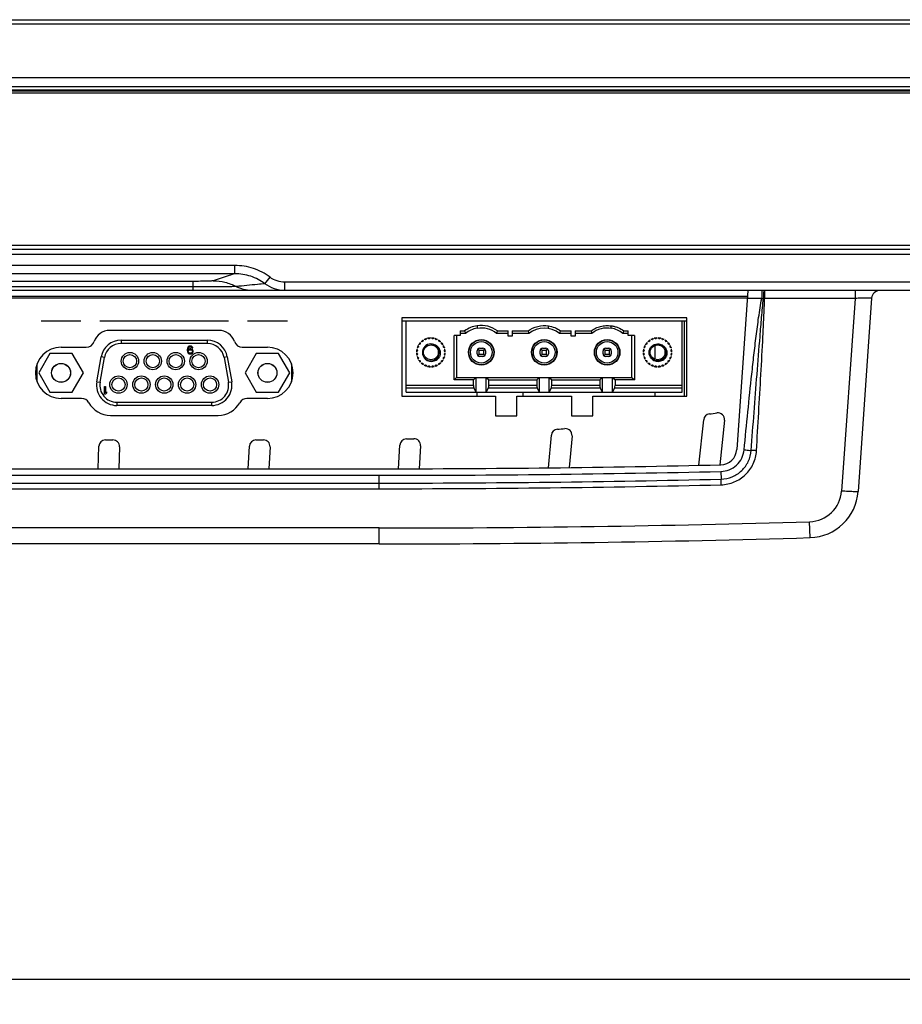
# Model space of a CAD drawing. Header units: millimetres. Extents: x 0 to 1682, y 0 to 1188.
# Tile 8 of 59: x 587 to 693, y 144 to 264. Entities that reach past the tile are written whole.
import ezdxf

# ---------------------------------------------------------------- set-up
doc = ezdxf.new("R2010")
doc.units = ezdxf.units.MM
doc.header["$LTSCALE"] = 92.51
doc.layers.get('0').update_dxf_attribs({"linetype": 'CONTINUOUS'})
for name, color, linetype in [('2D_TOPRT1950WD-DIM', 7, 'CONTINUOUS'), ('2EDGRM-7_62-03P-1Y-100AH-SHAPE', 7, 'CONTINUOUS'), ('BASE_PCB-RTW-SHAPE', 7, 'CONTINUOUS'), ('CONNECTOR_GUIDE-RTW-SHAPE', 7, 'CONTINUOUS'), ('D_SUB_09P-SHAPE', 7, 'CONTINUOUS'), ('FRONT_BEZEL-RT1951WD-SHAPE', 7, 'CONTINUOUS'), ('GASKET-RT1951WD_BASE-SHAPE', 7, 'CONTINUOUS'), ('REAR_CASE-RT1951WD-SHAPE', 7, 'CONTINUOUS'), ('SMPS_TOPRTWD_ASSY-SHAPE', 7, 'CONTINUOUS')]:
    doc.layers.add(name, color=color, linetype=linetype)
doc.styles.get("Standard").update_dxf_attribs({"font": 'gothic.ttf'})
doc.dimstyles.new('DIMSTYLE_1', dxfattribs={"dimtxt": 7, "dimasz": 7, "dimexe": 1.5, "dimexo": 1, "dimgap": 0.875, "dimtad": 1, "dimdec": 5, "dimdsep": 46, "dimtxsty": 'STANDARD', "dimblk": '_FILLED', "dimblk1": '_FILLED', "dimblk2": '_FILLED', "dimcen": 0.09, "dimadec": 5, "dimazin": 2, "dimtp": 0.8, "dimtm": 0.8, "dimtfac": 1, "dimtdec": 5, "dimtofl": 0, "dimtmove": 0, "dimatfit": 3, "dimldrblk": '_FILLED', "dimfxl": 1, "dimtolj": 1, "dimarcsym": 0})

# ---------------------------------------------------------------- blocks, each defined once
blk = doc.blocks.new('_FILLED')
at = {"color": 0, "linetype": 'ByBlock'}
blk.add_solid([(0, 0), (-1, 0.214), (-1, -0.214)], dxfattribs=at)
blk = doc.blocks.new('*D6')
at = {"layer": '2D_TOPRT1950WD-DIM', "color": 2, "linetype": 'Continuous'}
for p, q in [((339.02, 254.53), (339.02, 144.26)), ((801.02, 254.53), (801.02, 144.26)), ((339.02, 147.26), (570.02, 147.26)), ((801.02, 147.26), (570.02, 147.26))]:
    blk.add_line(p, q, dxfattribs=at)
at = {"layer": '2D_TOPRT1950WD-DIM', "color": 2, "linetype": 'Continuous', "xscale": 7, "yscale": 7, "zscale": 7, "rotation": 180}
blk.add_blockref('_FILLED', (339.02, 147.26), dxfattribs=at)
at = {"layer": '2D_TOPRT1950WD-DIM', "color": 2, "linetype": 'Continuous', "xscale": 7, "yscale": 7, "zscale": 7}
blk.add_blockref('_FILLED', (801.02, 147.26), dxfattribs=at)
at = {"layer": '2D_TOPRT1950WD-DIM', "color": 2, "linetype": 'Continuous', "insert": (570.02, 156.01), "char_height": 7, "width": 16.1, "attachment_point": 2, "line_spacing_factor": 0.9}
blk.add_mtext('462', dxfattribs=at)

msp = doc.modelspace()

# ---------------------------------------------------------------- linework, layer by layer
at = {"layer": '2EDGRM-7_62-03P-1Y-100AH-SHAPE', "color": 7, "linetype": 'Continuous'}
for p, q in [((666.743332, 227.025973), (633.303332, 227.025973)), ((633.303332, 218.425973), (633.303332, 227.025973)), ((666.743332, 218.425973), (666.743332, 227.025973)), ((639.843332, 225.825973), (640.390435, 225.825973)), ((639.843332, 225.825973), (639.843332, 225.275973)), ((640.493332, 225.525973), (639.843332, 225.525973)), ((641.903332, 226.443254), (641.903332, 226.139375)), ((645.660832, 225.525973), (644.260832, 225.525973)), ((644.363729, 225.825973), (645.660832, 225.825973)), ((645.660832, 225.175973), (645.660832, 225.825973)), ((646.160832, 225.825973), (648.068954, 225.825973)), ((646.160832, 225.825973), (646.160832, 225.175973)), ((648.180832, 225.525973), (646.160832, 225.525973)), ((650.523331, 226.343406), (650.523332, 226.43645)), ((650.523332, 226.136746), (650.523331, 226.343406)), ((653.280832, 225.525973), (651.880832, 225.525973)), ((651.992669, 225.825973), (653.280832, 225.825973)), ((653.280832, 225.175973), (653.280832, 225.825973)), ((653.780832, 225.825973), (655.688954, 225.825973)), ((653.780832, 225.825973), (653.780832, 225.175973)), ((655.800832, 225.525973), (653.780832, 225.525973)), ((658.143332, 226.140514), (658.143332, 226.440123)), ((660.203332, 225.525973), (659.553332, 225.525973)), ((659.665164, 225.825973), (660.203332, 225.825973)), ((660.203332, 225.275973), (660.203332, 225.825973)), ((635.022104, 224.418011), (635.003787, 224.242675)), ((635.28663, 224.525518), (635.111294, 224.507202)), ((635.374283, 224.709), (635.31121, 224.544379)), ((635.65762, 224.744379), (635.483518, 224.772067)), ((635.789775, 224.898922), (635.686244, 224.756236)), ((636.072615, 224.859763), (635.911611, 224.931568)), ((636.240265, 224.974836), (636.103332, 224.863807)), ((636.503332, 224.863807), (636.366399, 224.974836)), ((636.695053, 224.931568), (636.534049, 224.859763)), ((636.92042, 224.756236), (636.816889, 224.898922)), ((637.123146, 224.772067), (636.949044, 224.744379)), ((637.295454, 224.544379), (637.232381, 224.709)), ((637.49537, 224.507202), (637.320034, 224.525518)), ((637.602877, 224.242675), (637.58456, 224.418011)), ((639.843332, 225.275973), (639.103332, 225.275973)), ((639.103332, 219.895973), (639.103332, 225.275973)), ((639.403332, 225.275973), (639.403332, 220.195973)), ((646.160832, 225.175973), (645.660832, 225.175973)), ((653.780832, 225.175973), (653.280832, 225.175973)), ((660.943332, 225.275973), (660.203332, 225.275973)), ((660.643332, 220.195973), (660.643332, 225.275973)), ((660.943332, 225.275973), (660.943332, 219.895973)), ((662.462104, 224.418011), (662.443787, 224.242675)), ((662.72663, 224.525518), (662.551294, 224.507202)), ((662.814283, 224.709), (662.75121, 224.544379)), ((663.09762, 224.744379), (662.923518, 224.772067)), ((663.229775, 224.898922), (663.126244, 224.756236)), ((663.512615, 224.859763), (663.351611, 224.931568)), ((663.680265, 224.974836), (663.543332, 224.863807)), ((663.943332, 224.863807), (663.806399, 224.974836)), ((664.135053, 224.931568), (663.974049, 224.859763)), ((664.36042, 224.756236), (664.256889, 224.898922)), ((664.563146, 224.772067), (664.389044, 224.744379)), ((664.735454, 224.544379), (664.672381, 224.709)), ((664.93537, 224.507202), (664.760034, 224.525518)), ((665.042877, 224.242675), (665.02456, 224.418011)), ((634.665498, 223.425973), (634.554469, 223.28904)), ((634.554469, 223.162906), (634.665498, 223.025973)), ((634.597737, 223.617694), (634.669542, 223.456691)), ((634.77307, 223.843061), (634.630383, 223.739531)), ((634.757238, 224.045787), (634.784926, 223.871685)), ((634.984926, 224.218095), (634.820306, 224.155023)), ((637.786358, 224.155023), (637.621738, 224.218095)), ((637.821738, 223.871685), (637.849426, 224.045787)), ((637.976281, 223.739531), (637.833594, 223.843061)), ((637.937122, 223.456691), (638.008927, 223.617694)), ((638.052195, 223.28904), (637.941166, 223.425973)), ((637.941166, 223.025973), (638.052195, 223.162906)), ((641.903332, 223.033473), (641.903332, 223.433473)), ((641.9912, 223.645605), (642.153332, 223.483473)), ((642.153332, 223.483473), (642.653332, 223.483473)), ((642.153332, 222.983473), (642.153332, 223.483473)), ((642.203332, 223.733473), (642.603332, 223.733473)), ((642.653332, 223.483473), (642.815464, 223.645605)), ((642.653332, 223.483473), (642.653332, 222.983473)), ((642.903332, 223.433473), (642.903332, 223.033473)), ((649.523332, 223.033473), (649.523332, 223.433473)), ((649.6112, 223.645605), (649.773332, 223.483473)), ((649.773332, 223.483473), (650.273332, 223.483473)), ((649.773332, 222.983473), (649.773332, 223.483473)), ((649.823332, 223.733473), (650.223332, 223.733473)), ((650.435464, 223.645605), (650.273332, 223.483473)), ((650.273332, 223.483473), (650.273332, 222.983473)), ((650.523332, 223.433473), (650.523332, 223.033473)), ((657.143332, 223.033473), (657.143332, 223.433473)), ((657.2312, 223.645605), (657.393332, 223.483473)), ((657.393332, 223.483473), (657.893332, 223.483473)), ((657.393332, 222.983473), (657.393332, 223.483473)), ((657.443332, 223.733473), (657.843332, 223.733473)), ((658.055464, 223.645605), (657.893332, 223.483473)), ((657.893332, 223.483473), (657.893332, 222.983473)), ((658.143332, 223.433473), (658.143332, 223.033473)), ((662.105498, 223.425973), (661.994469, 223.28904)), ((661.994469, 223.162906), (662.105498, 223.025973)), ((662.037737, 223.617694), (662.109542, 223.456691)), ((662.21307, 223.843061), (662.070383, 223.739531)), ((662.197238, 224.045787), (662.224926, 223.871685)), ((662.424926, 224.218095), (662.260306, 224.155023)), ((665.226358, 224.155023), (665.061738, 224.218095)), ((665.261738, 223.871685), (665.289426, 224.045787)), ((665.416281, 223.739531), (665.273594, 223.843061)), ((665.377122, 223.456691), (665.448927, 223.617694)), ((665.492195, 223.28904), (665.381166, 223.425973)), ((665.381166, 223.025973), (665.492195, 223.162906)), ((634.669542, 222.995256), (634.597737, 222.834252)), ((634.630383, 222.712416), (634.77307, 222.608885)), ((634.784926, 222.580261), (634.757238, 222.406159)), ((634.820306, 222.296924), (634.984926, 222.233851)), ((635.003787, 222.209271), (635.022104, 222.033935)), ((635.111294, 221.944745), (635.28663, 221.926428)), ((635.31121, 221.907567), (635.374283, 221.742947)), ((637.232381, 221.742947), (637.295454, 221.907567)), ((637.320034, 221.926428), (637.49537, 221.944745)), ((637.58456, 222.033935), (637.602877, 222.209271)), ((637.621738, 222.233851), (637.786358, 222.296924)), ((637.849426, 222.406159), (637.821738, 222.580261)), ((637.833594, 222.608885), (637.976281, 222.712416)), ((638.008927, 222.834252), (637.937122, 222.995256)), ((641.9912, 222.821341), (642.153332, 222.983473)), ((642.653332, 222.983473), (642.153332, 222.983473)), ((642.603332, 222.733473), (642.203332, 222.733473)), ((642.815464, 222.821341), (642.653332, 222.983473)), ((649.773332, 222.983473), (649.6112, 222.821341)), ((650.273332, 222.983473), (649.773332, 222.983473)), ((650.223332, 222.733473), (649.823332, 222.733473)), ((650.435464, 222.821341), (650.273332, 222.983473)), ((657.393332, 222.983473), (657.2312, 222.821341)), ((657.893332, 222.983473), (657.393332, 222.983473)), ((657.843332, 222.733473), (657.443332, 222.733473)), ((658.055464, 222.821341), (657.893332, 222.983473)), ((662.109542, 222.995256), (662.037737, 222.834252)), ((662.070383, 222.712416), (662.21307, 222.608885)), ((662.224926, 222.580261), (662.197238, 222.406159)), ((662.260306, 222.296924), (662.424926, 222.233851)), ((662.443787, 222.209271), (662.462104, 222.033935)), ((662.551294, 221.944745), (662.72663, 221.926428)), ((662.75121, 221.907567), (662.814283, 221.742947)), ((664.672381, 221.742947), (664.735454, 221.907567)), ((664.760034, 221.926428), (664.93537, 221.944745)), ((665.02456, 222.033935), (665.042877, 222.209271)), ((665.061738, 222.233851), (665.226358, 222.296924)), ((665.289426, 222.406159), (665.261738, 222.580261)), ((665.273594, 222.608885), (665.416281, 222.712416)), ((665.448927, 222.834252), (665.377122, 222.995256)), ((635.483518, 221.67988), (635.65762, 221.707567)), ((635.686244, 221.695711), (635.789775, 221.553024)), ((635.911611, 221.520378), (636.072615, 221.592183)), ((636.103332, 221.588139), (636.240265, 221.47711)), ((636.366399, 221.47711), (636.503332, 221.588139)), ((636.534049, 221.592183), (636.695053, 221.520378)), ((636.816889, 221.553024), (636.92042, 221.695711)), ((636.949044, 221.707567), (637.123146, 221.67988)), ((662.923518, 221.67988), (663.09762, 221.707567)), ((663.126244, 221.695711), (663.229775, 221.553024)), ((663.351611, 221.520378), (663.512615, 221.592183)), ((663.543332, 221.588139), (663.680265, 221.47711)), ((663.806399, 221.47711), (663.943332, 221.588139)), ((663.974049, 221.592183), (664.135053, 221.520378)), ((664.256889, 221.553024), (664.36042, 221.695711)), ((664.389044, 221.707567), (664.563146, 221.67988)), ((639.403332, 220.195973), (639.103332, 219.895973)), ((641.443332, 219.895973), (639.103332, 219.895973)), ((639.403332, 220.195973), (660.643332, 220.195973)), ((641.443332, 219.895973), (641.743332, 220.195973)), ((641.443332, 219.217923), (641.443332, 219.895973)), ((641.743332, 220.195973), (641.743332, 218.425973)), ((643.010832, 218.425973), (643.010832, 220.195973)), ((643.010832, 220.195973), (643.310832, 219.895973)), ((643.310832, 219.895973), (649.130832, 219.895973)), ((643.310832, 219.217923), (643.310832, 219.895973)), ((649.130832, 219.895973), (649.430832, 220.195973)), ((649.130832, 219.895973), (649.130832, 219.217923)), ((649.430832, 220.195973), (649.430832, 218.425973)), ((650.630832, 218.425973), (650.630832, 220.195973)), ((650.630832, 220.195973), (650.930832, 219.895973)), ((650.930832, 219.895973), (656.750832, 219.895973)), ((650.930832, 219.217923), (650.930832, 219.895973)), ((656.750832, 219.895973), (657.050832, 220.195973)), ((656.750832, 219.895973), (656.750832, 219.217923)), ((657.050832, 220.195973), (657.050832, 218.425973)), ((658.303332, 220.195973), (658.603332, 219.895973)), ((658.303332, 218.425973), (658.303332, 220.195973)), ((660.943332, 219.895973), (658.603332, 219.895973)), ((658.603332, 219.895973), (658.603332, 219.217923)), ((660.643332, 220.195973), (660.943332, 219.895973)), ((641.443332, 219.217923), (633.303332, 219.217923)), ((633.303332, 218.945535), (641.483551, 218.945535)), ((633.303332, 218.425973), (666.743332, 218.425973)), ((641.483551, 218.945535), (641.743332, 218.425973)), ((643.010832, 218.425973), (643.270613, 218.945535)), ((643.270613, 218.945535), (649.171051, 218.945535)), ((649.130832, 219.217923), (643.310832, 219.217923)), ((649.171051, 218.945535), (649.430832, 218.425973)), ((650.630832, 218.425973), (650.890613, 218.945535)), ((650.890613, 218.945535), (656.791051, 218.945535)), ((656.750832, 219.217923), (650.930832, 219.217923)), ((656.791051, 218.945535), (657.050832, 218.425973)), ((658.303332, 218.425973), (658.563113, 218.945535)), ((658.563113, 218.945535), (666.743332, 218.945535)), ((666.743332, 219.217923), (658.603332, 219.217923))]:
    msp.add_line(p, q, dxfattribs=at)
for centre, radius in [((642.403332, 223.233473), 1.55), ((642.403332, 223.233473), 1.506055), ((642.403332, 223.233473), 1.306152), ((650.023332, 223.233473), 1.55), ((650.023332, 223.233473), 1.506055), ((650.023332, 223.233473), 1.306152), ((657.643332, 223.233473), 1.55), ((657.643332, 223.233473), 1.506055), ((657.643332, 223.233473), 1.306152), ((663.743332, 223.225973), 1.025), ((636.303332, 223.225973), 0.9), ((663.743332, 223.225973), 0.9)]:
    msp.add_circle(centre, radius, dxfattribs=at)
for centre, radius, start, end in [((642.343332, 223.228148), 3.25, 97.79165613, 126.93375532), ((658.496182, 231.86839), 19.087401, 198.45536211, 199.4073979), ((642.343332, 223.228148), 2.95, 98.57781835, 128.8378598), ((642.410832, 223.228148), 2.95, 51.1621402, 99.9060953), ((642.410832, 223.228148), 3.25, 53.06624468, 98.96895997), ((626.257982, 231.86839), 19.087401, 340.5926021, 341.54463789), ((665.649531, 231.865544), 18.589046, 198.9594816, 199.9401247), ((650.030832, 223.228148), 2.95, 51.1621402, 128.8378598), ((634.698158, 231.760428), 18.284222, 340.06373847, 341.06065699), ((672.743148, 231.67966), 18.030827, 198.94430128, 199.95530502), ((657.650832, 223.228148), 2.95, 80.38951654, 128.8378598), ((657.703332, 223.228148), 2.95, 51.1621402, 81.42218165), ((642.680161, 231.651351), 17.956073, 340.05418908, 341.06932963), ((636.303332, 223.225973), 1.75, 137.06529508, 147.93470492), ((636.303332, 223.225973), 1.675, 140.73559647, 144.28785476), ((636.303332, 223.225973), 1.65, 141.96206269, 143.03793731), ((636.303332, 223.225973), 1.75, 122.06529509, 132.93470492), ((636.303332, 223.225973), 1.675, 125.71471231, 129.29939869), ((636.303332, 223.225973), 1.025, 216.80191909, 215.2402046), ((636.303332, 223.225973), 1.65, 126.96206269, 128.03793731), ((636.303332, 223.225973), 1.75, 107.06529508, 117.93470492), ((636.303332, 223.225973), 1.65, 111.96206269, 113.03793731), ((636.303332, 223.225973), 1.75, 92.06529509, 102.93470492), ((636.303332, 223.225973), 1.65, 96.96206269, 98.03793731), ((636.303332, 223.225973), 1.75, 77.06529508, 87.93470492), ((636.303332, 223.225973), 1.65, 81.96206269, 83.03793731), ((636.303332, 223.225973), 1.75, 62.06529508, 72.93470492), ((636.303332, 223.225973), 1.65, 66.96206269, 68.03793731), ((636.303332, 223.225973), 1.75, 47.06529508, 57.93470492), ((636.303332, 223.225973), 1.675, 50.70060131, 54.28528769), ((636.303332, 223.225973), 1.65, 51.96206269, 53.03793731), ((636.303332, 223.225973), 1.75, 32.06529509, 42.93470492), ((636.303332, 223.225973), 1.675, 35.71214524, 39.26440353), ((636.303332, 223.225973), 1.65, 36.96206269, 38.03793731), ((663.743332, 223.225973), 1.75, 137.06529508, 147.93470492), ((663.743332, 223.225973), 1.675, 140.73559647, 144.28785476), ((663.743332, 223.225973), 1.65, 141.96206269, 143.03793731), ((663.743332, 223.225973), 1.75, 122.06529509, 132.93470492), ((663.743332, 223.225973), 1.675, 125.71471231, 129.29939869), ((663.743332, 223.225973), 1.65, 126.96206269, 128.03793731), ((663.743332, 223.225973), 1.75, 107.06529508, 117.93470492), ((663.743332, 223.225973), 1.65, 111.96206269, 113.03793731), ((663.743332, 223.225973), 1.75, 92.06529509, 102.93470492), ((663.743332, 223.225973), 1.65, 96.96206269, 98.03793731), ((663.743332, 223.225973), 1.75, 77.06529508, 87.93470492), ((663.743332, 223.225973), 1.65, 81.96206269, 83.03793731), ((663.743332, 223.225973), 1.75, 62.06529508, 72.93470492), ((663.743332, 223.225973), 1.65, 66.96206269, 68.03793731), ((663.743332, 223.225973), 1.75, 47.06529508, 57.93470492), ((663.743332, 223.225973), 1.675, 50.70060131, 54.28528769), ((663.743332, 223.225973), 1.65, 51.96206269, 53.03793731), ((663.743332, 223.225973), 1.75, 32.06529509, 42.93470492), ((663.743332, 223.225973), 1.675, 35.71214524, 39.26440353), ((663.743332, 223.225973), 1.65, 36.96206269, 38.03793731), ((636.303332, 223.225973), 1.75, 167.06529508, 177.93470492), ((636.303332, 223.225973), 1.75, 182.06529509, 192.93470492), ((636.303332, 223.225973), 1.75, 152.06529508, 162.93470492), ((636.303332, 223.225973), 1.675, 170.74946675, 174.33863428), ((636.303332, 223.225973), 1.675, 185.66136572, 189.25053325), ((636.303332, 223.225973), 1.65, 171.96206269, 173.03793731), ((636.303332, 223.225973), 1.675, 155.65562344, 159.26133563), ((636.303332, 223.225973), 1.65, 156.96206269, 158.03793731), ((636.303332, 223.225973), 1.65, 21.96206269, 23.03793731), ((636.303332, 223.225973), 1.675, 20.73866437, 24.34437656), ((636.303332, 223.225973), 1.75, 17.06529508, 27.93470492), ((636.303332, 223.225973), 1.65, 6.96206269, 8.03793731), ((636.303332, 223.225973), 1.675, 5.66136572, 9.25053325), ((636.303332, 223.225973), 1.675, 350.74946675, 354.33863428), ((636.303332, 223.225973), 1.75, 2.06529509, 12.93470492), ((636.303332, 223.225973), 1.75, 347.06529508, 357.93470492), ((642.203332, 223.433473), 0.3, 90, 180), ((642.603332, 223.433473), 0.3, 0, 90), ((649.823332, 223.433473), 0.3, 90, 180), ((650.223332, 223.433473), 0.3, 0, 90), ((657.443332, 223.433473), 0.3, 90, 180), ((657.843332, 223.433473), 0.3, 0, 90), ((663.743332, 223.225973), 1.75, 167.06529508, 177.93470492), ((663.743332, 223.225973), 1.75, 182.06529509, 192.93470492), ((663.743332, 223.225973), 1.75, 152.06529508, 162.93470492), ((663.743332, 223.225973), 1.675, 170.74946675, 174.33863428), ((663.743332, 223.225973), 1.675, 185.66136572, 189.25053325), ((663.743332, 223.225973), 1.65, 171.96206269, 173.03793731), ((663.743332, 223.225973), 1.675, 155.65562344, 159.26133563), ((663.743332, 223.225973), 1.65, 156.96206269, 158.03793731), ((663.743332, 223.225973), 1.65, 21.96206269, 23.03793731), ((663.743332, 223.225973), 1.675, 20.73866437, 24.34437656), ((663.743332, 223.225973), 1.75, 17.06529508, 27.93470492), ((663.743332, 223.225973), 1.65, 6.96206269, 8.03793731), ((663.743332, 223.225973), 1.675, 5.66136572, 9.25053325), ((663.743332, 223.225973), 1.675, 350.74946675, 354.33863428), ((663.743332, 223.225973), 1.75, 2.06529509, 12.93470492), ((663.743332, 223.225973), 1.75, 347.06529508, 357.93470492), ((636.303332, 223.225973), 1.75, 197.06529508, 207.93470492), ((636.303332, 223.225973), 1.65, 186.96206269, 188.03793731), ((636.303332, 223.225973), 1.675, 200.73866437, 204.34437656), ((636.303332, 223.225973), 1.65, 201.96206269, 203.03793731), ((636.303332, 223.225973), 1.75, 212.06529509, 222.93470492), ((636.303332, 223.225973), 1.675, 215.71214524, 219.26440353), ((636.303332, 223.225973), 1.65, 216.96206269, 218.03793731), ((636.303332, 223.225973), 1.75, 227.06529508, 237.93470492), ((636.303332, 223.225973), 1.675, 230.70060131, 234.28528769), ((636.303332, 223.225973), 1.65, 231.96206269, 233.03793731), ((636.303332, 223.225973), 1.75, 302.06529509, 312.93470492), ((636.303332, 223.225973), 1.675, 305.71471231, 309.29939869), ((636.303332, 223.225973), 1.65, 306.96206269, 308.03793731), ((636.303332, 223.225973), 1.75, 317.06529508, 327.93470492), ((636.303332, 223.225973), 1.675, 320.73559647, 324.28785476), ((636.303332, 223.225973), 1.65, 321.96206269, 323.03793731), ((636.303332, 223.225973), 1.65, 336.96206269, 338.03793731), ((636.303332, 223.225973), 1.675, 335.65562344, 339.26133563), ((636.303332, 223.225973), 1.75, 332.06529508, 342.93470492), ((636.303332, 223.225973), 1.65, 351.96206269, 353.03793731), ((642.203332, 223.033473), 0.3, 180, 270), ((642.603332, 223.033473), 0.3, 270, 360), ((649.823332, 223.033473), 0.3, 180, 270), ((650.223332, 223.033473), 0.3, 270, 360), ((657.443332, 223.033473), 0.3, 180, 270), ((657.843332, 223.033473), 0.3, 270, 360), ((663.743332, 223.225973), 1.75, 197.06529508, 207.93470492), ((663.743332, 223.225973), 1.65, 186.96206269, 188.03793731), ((663.743332, 223.225973), 1.675, 200.73866437, 204.34437656), ((663.743332, 223.225973), 1.65, 201.96206269, 203.03793731), ((663.743332, 223.225973), 1.75, 212.06529509, 222.93470492), ((663.743332, 223.225973), 1.675, 215.71214524, 219.26440353), ((663.743332, 223.225973), 1.65, 216.96206269, 218.03793731), ((663.743332, 223.225973), 1.75, 227.06529508, 237.93470492), ((663.743332, 223.225973), 1.675, 230.70060131, 234.28528769), ((663.743332, 223.225973), 1.65, 231.96206269, 233.03793731), ((663.743332, 223.225973), 1.75, 302.06529509, 312.93470492), ((663.743332, 223.225973), 1.675, 305.71471231, 309.29939869), ((663.743332, 223.225973), 1.65, 306.96206269, 308.03793731), ((663.743332, 223.225973), 1.75, 317.06529508, 327.93470492), ((663.743332, 223.225973), 1.675, 320.73559647, 324.28785476), ((663.743332, 223.225973), 1.65, 321.96206269, 323.03793731), ((663.743332, 223.225973), 1.65, 336.96206269, 338.03793731), ((663.743332, 223.225973), 1.675, 335.65562344, 339.26133563), ((663.743332, 223.225973), 1.75, 332.06529508, 342.93470492), ((663.743332, 223.225973), 1.65, 351.96206269, 353.03793731), ((636.303332, 223.225973), 1.75, 242.06529508, 252.93470492), ((636.303332, 223.225973), 1.65, 246.96206269, 248.03793731), ((636.303332, 223.225973), 1.75, 257.06529508, 267.93470492), ((636.303332, 223.225973), 1.65, 261.96206269, 263.03793731), ((636.303332, 223.225973), 1.75, 272.06529509, 282.93470492), ((636.303332, 223.225973), 1.65, 276.96206269, 278.03793731), ((636.303332, 223.225973), 1.75, 287.06529508, 297.93470492), ((636.303332, 223.225973), 1.65, 291.96206269, 293.03793731), ((663.743332, 223.225973), 1.75, 242.06529508, 252.93470492), ((663.743332, 223.225973), 1.65, 246.96206269, 248.03793731), ((663.743332, 223.225973), 1.75, 257.06529508, 267.93470492), ((663.743332, 223.225973), 1.65, 261.96206269, 263.03793731), ((663.743332, 223.225973), 1.75, 272.06529509, 282.93470492), ((663.743332, 223.225973), 1.65, 276.96206269, 278.03793731), ((663.743332, 223.225973), 1.75, 287.06529508, 297.93470492), ((663.743332, 223.225973), 1.65, 291.96206269, 293.03793731)]:
    msp.add_arc(centre, radius, start, end, dxfattribs=at)
for centre, start_param, end_param in [((641.512563, 219.217923), 1.5707963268, 2.7091848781), ((643.241601, 219.217923), -2.7091848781, -1.5707963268), ((649.200063, 219.217923), -4.7123889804, -3.5740004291), ((650.861601, 219.217923), -2.7091848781, -1.5707963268), ((656.820063, 219.217923), -4.7123889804, -3.5740004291), ((658.534101, 219.217923), -2.7091848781, -1.5707963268)]:
    msp.add_ellipse(centre, major_axis=(0, 0.3), ratio=0.2307692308, start_param=start_param, end_param=end_param, dxfattribs=at)
for points, knots in [([(648.068954, 225.825973), (648.409211, 226.08841), (649.215593, 226.46231), (650.097625, 226.498617), (650.523332, 226.43645)], [0, 0, 0, 0, 0.4997003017, 1, 1, 1, 1]), ([(650.523332, 226.43645), (650.787934, 226.39781), (651.310015, 226.257482), (651.780895, 225.989089), (651.992669, 225.825973)], [0, 0, 0, 0, 0.5000918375, 1, 1, 1, 1]), ([(655.688954, 225.825973), (655.859971, 225.957877), (656.232896, 226.183625), (656.84874, 226.399148), (657.4943, 226.486778), (657.929118, 226.471298), (658.142931, 226.440133)], [0, 0, 0, 0, 0.249955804, 0.4999576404, 0.7499317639, 1, 1, 1, 1]), ([(658.142931, 226.440133), (658.28011, 226.422287), (658.553148, 226.372735), (659.08, 226.202152), (659.446469, 225.994427), (659.665164, 225.825973)], [0, 0, 0, 0, 0.2502952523, 0.5005272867, 1, 1, 1, 1]), ([(636.303488, 224.250992), (636.487331, 224.262209), (636.868592, 224.181351), (637.293978, 223.79052), (637.474828, 223.243025), (637.404435, 222.862907), (637.328722, 222.69464)], [0, 0, 0, 0, 0.2497736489, 0.4997012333, 0.7497777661, 1, 1, 1, 1]), ([(663.743488, 224.250992), (663.927331, 224.262209), (664.308593, 224.181351), (664.733979, 223.790519), (664.914828, 223.243024), (664.844436, 222.862904), (664.768722, 222.694637)], [0, 0, 0, 0, 0.2497736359, 0.499701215, 0.7497777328, 1, 1, 1, 1]), ([(635.466177, 222.634545), (635.562877, 222.477852), (635.849008, 222.213232), (636.413468, 222.091074), (636.964981, 222.259141), (637.234941, 222.535768), (637.328722, 222.69464)], [0, 0, 0, 0, 0.2497331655, 0.4996918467, 0.7497827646, 1, 1, 1, 1]), ([(662.906177, 222.634545), (663.00288, 222.477854), (663.289006, 222.213232), (663.853468, 222.091075), (664.404979, 222.25914), (664.674941, 222.535766), (664.768722, 222.694637)], [0, 0, 0, 0, 0.2497331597, 0.4996918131, 0.74978272, 1, 1, 1, 1])]:
    msp.add_open_spline(points, degree=3, knots=knots, dxfattribs=at)
at = {"layer": 'BASE_PCB-RTW-SHAPE', "color": 7, "linetype": 'Continuous'}
for p, q in [((589.220634, 227.025973), (589.120634, 227.025973)), ((589.220634, 227.025973), (589.120634, 227.025973)), ((589.220634, 227.025973), (589.120634, 227.025973)), ((589.220634, 227.025973), (589.120634, 227.025973)), ((589.57333, 227.025973), (589.47333, 227.025973)), ((589.57333, 227.025973), (589.47333, 227.025973)), ((589.57333, 227.025973), (589.47333, 227.025973)), ((589.57333, 227.025973), (589.47333, 227.025973)), ((589.57333, 227.025973), (589.47333, 227.025973)), ((589.57333, 227.025973), (589.47333, 227.025973)), ((589.57333, 227.025973), (589.47333, 227.025973)), ((589.57333, 227.025973), (589.47333, 227.025973)), ((589.57333, 227.025973), (589.47333, 227.025973)), ((589.57333, 227.025973), (589.47333, 227.025973)), ((589.57333, 227.025973), (589.47333, 227.025973)), ((589.57333, 227.025973), (589.47333, 227.025973)), ((589.57333, 227.025973), (589.47333, 227.025973)), ((589.57333, 227.025973), (589.47333, 227.025973)), ((589.87333, 227.025973), (589.77333, 227.025973)), ((589.87333, 227.025973), (589.77333, 227.025973)), ((589.87333, 227.025973), (589.77333, 227.025973)), ((589.87333, 227.025973), (589.77333, 227.025973)), ((591.573329, 227.025973), (591.473329, 227.025973)), ((591.573329, 227.025973), (591.473329, 227.025973)), ((591.573329, 227.025973), (591.473329, 227.025973)), ((591.573329, 227.025973), (591.473329, 227.025973)), ((591.57333, 227.025973), (591.47333, 227.025973)), ((591.57333, 227.025973), (591.47333, 227.025973)), ((591.57333, 227.025973), (591.47333, 227.025973)), ((591.57333, 227.025973), (591.47333, 227.025973)), ((591.57333, 227.025973), (591.47333, 227.025973)), ((591.57333, 227.025973), (591.47333, 227.025973)), ((591.57333, 227.025973), (591.47333, 227.025973)), ((591.57333, 227.025973), (591.47333, 227.025973)), ((593.27333, 227.025973), (593.17333, 227.025973)), ((593.27333, 227.025973), (593.17333, 227.025973)), ((593.27333, 227.025973), (593.17333, 227.025973)), ((593.27333, 227.025973), (593.17333, 227.025973)), ((593.573329, 227.025973), (593.473329, 227.025973)), ((593.573329, 227.025973), (593.473329, 227.025973)), ((593.573329, 227.025973), (593.473329, 227.025973)), ((593.573329, 227.025973), (593.473329, 227.025973)), ((593.57333, 227.025973), (593.47333, 227.025973)), ((593.57333, 227.025973), (593.47333, 227.025973)), ((593.57333, 227.025973), (593.47333, 227.025973)), ((593.57333, 227.025973), (593.47333, 227.025973)), ((593.57333, 227.025973), (593.47333, 227.025973)), ((593.57333, 227.025973), (593.47333, 227.025973)), ((593.57333, 227.025973), (593.47333, 227.025973)), ((593.57333, 227.025973), (593.47333, 227.025973)), ((593.57333, 227.025973), (593.47333, 227.025973)), ((593.57333, 227.025973), (593.47333, 227.025973)), ((593.926026, 227.025973), (593.826026, 227.025973)), ((593.926026, 227.025973), (593.826026, 227.025973)), ((593.926026, 227.025973), (593.826026, 227.025973)), ((593.926026, 227.025973), (593.826026, 227.025973)), ((596.326976, 227.025973), (596.226976, 227.025973)), ((596.326976, 227.025973), (596.226976, 227.025973)), ((596.326976, 227.025973), (596.226976, 227.025973)), ((596.326976, 227.025973), (596.226976, 227.025973)), ((596.326976, 227.025973), (596.226976, 227.025973)), ((596.326976, 227.025973), (596.226976, 227.025973)), ((596.326976, 227.025973), (596.226976, 227.025973)), ((596.326976, 227.025973), (596.226976, 227.025973)), ((597.326976, 227.025973), (597.226976, 227.025973)), ((597.326976, 227.025973), (597.226976, 227.025973)), ((597.326976, 227.025973), (597.226976, 227.025973)), ((597.326976, 227.025973), (597.226976, 227.025973)), ((610.819683, 227.025973), (610.719683, 227.025973)), ((610.819683, 227.025973), (610.719683, 227.025973)), ((610.819683, 227.025973), (610.719683, 227.025973)), ((610.819683, 227.025973), (610.719683, 227.025973)), ((611.819683, 227.025973), (611.719683, 227.025973)), ((611.819683, 227.025973), (611.719683, 227.025973)), ((611.819683, 227.025973), (611.719683, 227.025973)), ((611.819683, 227.025973), (611.719683, 227.025973)), ((611.819683, 227.025973), (611.719683, 227.025973)), ((611.819683, 227.025973), (611.719683, 227.025973)), ((611.819683, 227.025973), (611.719683, 227.025973)), ((611.819683, 227.025973), (611.719683, 227.025973)), ((614.220634, 227.025973), (614.120634, 227.025973)), ((614.220634, 227.025973), (614.120634, 227.025973)), ((614.220634, 227.025973), (614.120634, 227.025973)), ((614.57333, 227.025973), (614.47333, 227.025973)), ((614.57333, 227.025973), (614.47333, 227.025973)), ((614.57333, 227.025973), (614.47333, 227.025973)), ((614.57333, 227.025973), (614.47333, 227.025973)), ((614.57333, 227.025973), (614.47333, 227.025973)), ((614.57333, 227.025973), (614.47333, 227.025973)), ((614.57333, 227.025973), (614.47333, 227.025973)), ((614.57333, 227.025973), (614.47333, 227.025973)), ((614.87333, 227.025973), (614.77333, 227.025973)), ((614.87333, 227.025973), (614.77333, 227.025973)), ((616.573329, 227.025973), (616.473329, 227.025973)), ((616.573329, 227.025973), (616.473329, 227.025973)), ((616.57333, 227.025973), (616.47333, 227.025973)), ((616.57333, 227.025973), (616.47333, 227.025973)), ((616.57333, 227.025973), (616.47333, 227.025973)), ((616.57333, 227.025973), (616.47333, 227.025973)), ((618.27333, 227.025973), (618.17333, 227.025973)), ((618.27333, 227.025973), (618.17333, 227.025973)), ((618.573329, 227.025973), (618.473329, 227.025973)), ((618.573329, 227.025973), (618.473329, 227.025973)), ((618.57333, 227.025973), (618.47333, 227.025973)), ((618.57333, 227.025973), (618.47333, 227.025973)), ((618.57333, 227.025973), (618.47333, 227.025973)), ((618.57333, 227.025973), (618.47333, 227.025973)), ((618.57333, 227.025973), (618.47333, 227.025973)), ((618.57333, 227.025973), (618.47333, 227.025973)), ((618.926026, 227.025973), (618.826026, 227.025973)), ((618.926026, 227.025973), (618.826026, 227.025973)), ((618.926026, 227.025973), (618.826026, 227.025973)), ((618.926026, 227.025973), (618.826026, 227.025973))]:
    msp.add_line(p, q, dxfattribs=at)
at = {"layer": 'BASE_PCB-RTW-SHAPE', "color": 7, "linetype": 'Continuous', "const_width": 0.1682}
for points in [[(589.170634, 227.025973), (593.876026, 227.025973)], [(611.769683, 227.025973), (596.276976, 227.025973)], [(614.170634, 227.025973), (618.876026, 227.025973)]]:
    msp.add_lwpolyline(points, dxfattribs=at)
at = {"layer": 'CONNECTOR_GUIDE-RTW-SHAPE', "color": 7, "linetype": 'Continuous'}
for p, q in [((674.636751, 230.011614), (465.409913, 230.011614)), ((674.617997, 229.811614), (465.428667, 229.811614)), ((667.273332, 227.425973), (632.773332, 227.425973)), ((632.773332, 227.425973), (632.773332, 217.925973)), ((667.273332, 217.925973), (667.273332, 227.425973)), ((610.628865, 225.895973), (597.417799, 225.895973)), ((591.523332, 223.845973), (594.572188, 223.845973)), ((613.474476, 223.845973), (616.523332, 223.845973)), ((594.0062, 217.645973), (591.523332, 217.645973)), ((616.523332, 217.645973), (614.040464, 217.645973)), ((632.773332, 217.925973), (644.123332, 217.925973)), ((644.123332, 217.925973), (644.123332, 215.525973)), ((646.723332, 217.925973), (653.323332, 217.925973)), ((646.723332, 215.525973), (646.723332, 217.925973)), ((653.323332, 217.925973), (653.323332, 215.525973)), ((655.923332, 217.925973), (667.273332, 217.925973)), ((655.923332, 215.525973), (655.923332, 217.925973)), ((597.498692, 215.595973), (610.547972, 215.595973)), ((644.123332, 215.525973), (646.723332, 215.525973)), ((653.323332, 215.525973), (655.923332, 215.525973)), ((668.749247, 209.547859), (669.328585, 215.059893)), ((671.837126, 215.010138), (671.27023, 209.61648)), ((596.906491, 212.626179), (597.806861, 212.626179)), ((615.128409, 212.626543), (616.029436, 212.626543)), ((650.546446, 209.243876), (650.885597, 213.187745)), ((653.389053, 213.120638), (653.058531, 209.277105)), ((596.028762, 209.125973), (596.106819, 211.849101)), ((598.606532, 211.803256), (598.529788, 209.125973)), ((614.198478, 209.125973), (614.329321, 211.864719)), ((616.828524, 211.788367), (616.701329, 209.125973)), ((632.368041, 209.130487), (632.559978, 212.000163)), ((635.060041, 211.917594), (634.87395, 209.135311))]:
    msp.add_line(p, q, dxfattribs=at)
for centre, radius, start, end in [((597.417799, 223.895973), 2, 90, 161.5385417), ((610.628865, 223.895973), 2, 18.4614583, 90), ((594.572188, 224.845973), 1, 270, 341.5385417), ((613.474476, 224.845973), 1, 198.4614583, 270), ((591.523332, 220.745973), 3.1, 90, 270), ((616.523332, 220.745973), 3.1, 270, 90), ((594.0062, 216.645973), 1, 29.17639585, 90), ((597.498692, 218.595973), 3, 209.17639586, 270), ((610.547972, 218.595973), 3, 270, 330.82360414), ((614.040464, 216.645973), 1, 90, 150.82360414), ((623.995731, 578.76337), 365.9, 277.22658081, 277.37107806), ((671.041508, 215.093761), 0.8, 354, 97.37107806), ((670.124202, 214.97627), 0.8, 97.22658081, 174), ((651.682655, 213.119203), 0.8, 94.3292427, 175.08497707), ((624.00133, 578.772911), 365.9, 274.3292427, 274.47174437), ((652.591995, 213.189181), 0.8, 355.08497707, 94.47174437), ((596.906491, 211.826179), 0.8, 90, 178.35807804), ((597.806861, 211.826179), 0.8, 358.35807804, 90), ((615.128409, 211.826543), 0.8, 90, 177.26479375), ((616.029436, 211.826543), 0.8, 357.26479375, 90), ((633.358195, 211.946774), 0.8, 91.46391732, 176.17349888), ((623.989964, 578.527088), 365.9, 271.46391732, 271.60515749), ((634.261825, 211.970982), 0.8, 356.17349888, 91.60515749)]:
    msp.add_arc(centre, radius, start, end, dxfattribs=at)
at = {"layer": 'D_SUB_09P-SHAPE', "color": 7, "linetype": 'Continuous'}
for p, q in [((598.802313, 224.695973), (598.802313, 224.295973)), ((598.802313, 224.695973), (609.244351, 224.695973)), ((609.244351, 224.295973), (598.802313, 224.295973)), ((609.244351, 224.295973), (609.244351, 224.695973)), ((590.174446, 223.090973), (588.820559, 220.745973)), ((592.882218, 223.090973), (590.174446, 223.090973)), ((594.236105, 220.745973), (592.882218, 223.090973)), ((606.830624, 223.733207), (606.810832, 223.591718)), ((606.810832, 223.591718), (606.810832, 223.450229)), ((606.810832, 223.450229), (606.830624, 223.308739)), ((606.870207, 223.834271), (606.830624, 223.733207)), ((606.830624, 223.308739), (606.870207, 223.207675)), ((606.929582, 223.915122), (606.870207, 223.834271)), ((606.870207, 223.207675), (606.929582, 223.126824)), ((606.90979, 223.591718), (606.929582, 223.712995)), ((607.02854, 223.632143), (606.90979, 223.551292)), ((606.90979, 223.551292), (606.90979, 223.591718)), ((607.02854, 223.97576), (606.929582, 223.915122)), ((606.929582, 223.712995), (606.949374, 223.773633)), ((606.929582, 223.369378), (606.949374, 223.430016)), ((606.929582, 223.328952), (606.929582, 223.369378)), ((606.949374, 223.268314), (606.929582, 223.328952)), ((606.929582, 223.126824), (607.02854, 223.066186)), ((606.949374, 223.773633), (606.988957, 223.834271)), ((606.949374, 223.430016), (606.988957, 223.490654)), ((606.988957, 223.207675), (606.949374, 223.268314)), ((606.988957, 223.834271), (607.048332, 223.874697)), ((606.988957, 223.490654), (607.048332, 223.53108)), ((607.048332, 223.16725), (606.988957, 223.207675)), ((607.127499, 223.995973), (607.02854, 223.97576)), ((607.127499, 223.652356), (607.02854, 223.632143)), ((607.02854, 223.066186), (607.127499, 223.045973)), ((607.048332, 223.874697), (607.107707, 223.894909)), ((607.048332, 223.53108), (607.107707, 223.551292)), ((607.107707, 223.147037), (607.048332, 223.16725)), ((607.107707, 223.894909), (607.226457, 223.894909)), ((607.107707, 223.551292), (607.246249, 223.551292)), ((607.246249, 223.147037), (607.107707, 223.147037)), ((607.206665, 223.995973), (607.127499, 223.995973)), ((607.226457, 223.652356), (607.127499, 223.652356)), ((607.127499, 223.045973), (607.226457, 223.045973)), ((607.305624, 223.97576), (607.206665, 223.995973)), ((607.226457, 223.894909), (607.285832, 223.874697)), ((607.325415, 223.632143), (607.226457, 223.652356)), ((607.226457, 223.045973), (607.325415, 223.066186)), ((607.246249, 223.551292), (607.305624, 223.53108)), ((607.305624, 223.16725), (607.246249, 223.147037)), ((607.285832, 223.874697), (607.345207, 223.834271)), ((607.404582, 223.915122), (607.305624, 223.97576)), ((607.305624, 223.53108), (607.364999, 223.490654)), ((607.364999, 223.207675), (607.305624, 223.16725)), ((607.424374, 223.571505), (607.325415, 223.632143)), ((607.325415, 223.066186), (607.424374, 223.126824)), ((607.345207, 223.834271), (607.38479, 223.773633)), ((607.364999, 223.490654), (607.404582, 223.430016)), ((607.404582, 223.268314), (607.364999, 223.207675)), ((607.38479, 223.773633), (607.483749, 223.773633)), ((607.463957, 223.834271), (607.404582, 223.915122)), ((607.404582, 223.430016), (607.424374, 223.369378)), ((607.424374, 223.328952), (607.404582, 223.268314)), ((607.483749, 223.490654), (607.424374, 223.571505)), ((607.424374, 223.369378), (607.424374, 223.328952)), ((607.424374, 223.126824), (607.483749, 223.207675)), ((607.483749, 223.773633), (607.463957, 223.834271)), ((607.523332, 223.38959), (607.483749, 223.490654)), ((607.483749, 223.207675), (607.523332, 223.308739)), ((607.523332, 223.308739), (607.523332, 223.38959)), ((615.164446, 223.090973), (613.810559, 220.745973)), ((617.872218, 223.090973), (615.164446, 223.090973)), ((619.226105, 220.745973), (617.872218, 223.090973)), ((595.860553, 219.671411), (596.389534, 222.671411)), ((596.254476, 219.601952), (596.783457, 222.601952)), ((596.783457, 222.601952), (596.389534, 222.671411)), ((611.65713, 222.671411), (611.263207, 222.601952)), ((611.263207, 222.601952), (611.792188, 219.601952)), ((611.65713, 222.671411), (612.186111, 219.671411)), ((588.623332, 219.654217), (588.623332, 221.837729)), ((588.820559, 220.745973), (590.174446, 218.400973)), ((592.882218, 218.400973), (594.236105, 220.745973)), ((613.810559, 220.745973), (615.164446, 218.400973)), ((617.872218, 218.400973), (619.226105, 220.745973)), ((619.423332, 221.837729), (619.423332, 219.654217)), ((595.860553, 219.671411), (596.254476, 219.601952)), ((611.792188, 219.601952), (612.186111, 219.671411)), ((590.174446, 218.400973), (592.882218, 218.400973)), ((596.785832, 218.145973), (596.785832, 219.095973)), ((596.785832, 219.095973), (596.904582, 219.095973)), ((596.904582, 219.095973), (596.904582, 218.307675)), ((597.023332, 218.449165), (596.904582, 218.307675)), ((596.904582, 218.145973), (597.023332, 218.287463)), ((597.023332, 218.449165), (597.023332, 218.287463)), ((615.164446, 218.400973), (617.872218, 218.400973)), ((596.904582, 218.145973), (596.785832, 218.145973)), ((598.273332, 217.195973), (598.273332, 216.795973)), ((598.273332, 217.195973), (609.773332, 217.195973)), ((609.773332, 216.795973), (609.773332, 217.195973)), ((609.773332, 216.795973), (598.273332, 216.795973))]:
    msp.add_line(p, q, dxfattribs=at)
for centre, radius in [((599.868332, 222.165973), 1.049971), ((602.638332, 222.165973), 1.049971), ((605.408332, 222.165973), 1.049971), ((608.178332, 222.165973), 1.049971), ((591.528332, 220.745973), 1.15), ((591.528332, 220.745973), 1.143), ((599.868332, 222.165973), 0.799988), ((602.638332, 222.165973), 0.799988), ((605.408332, 222.165973), 0.799988), ((608.178332, 222.165973), 0.799988), ((616.518332, 220.745973), 1.15), ((616.518332, 220.745973), 1.143), ((598.483332, 219.325973), 1.049971), ((598.483332, 219.325973), 0.799988), ((601.253332, 219.325973), 1.049971), ((601.253332, 219.325973), 0.799988), ((604.023332, 219.325973), 1.049971), ((604.023332, 219.325973), 0.799988), ((606.793332, 219.325973), 1.049971), ((606.793332, 219.325973), 0.799988), ((609.563332, 219.325973), 1.049971), ((609.563332, 219.325973), 0.799988)]:
    msp.add_circle(centre, radius, dxfattribs=at)
for centre, radius, start, end in [((598.802313, 222.245973), 2.45, 90, 170), ((598.802313, 222.245973), 2.05, 90, 170), ((609.244351, 222.245973), 2.45, 10, 90), ((609.244351, 222.245973), 2.05, 10, 90), ((598.273332, 219.245973), 2.45, 170, 270), ((598.273332, 219.245973), 2.05, 170, 270), ((609.773332, 219.245973), 2.45, 270, 10), ((609.773332, 219.245973), 2.05, 270, 10)]:
    msp.add_arc(centre, radius, start, end, dxfattribs=at)
at = {"layer": 'FRONT_BEZEL-RT1951WD-SHAPE', "color": 7, "linetype": 'Continuous'}
for p, q in [((332.067777, 263.525973), (807.978887, 263.525973)), ((336.547282, 263.026278), (803.499382, 263.026278)), ((331.323332, 256.525973), (808.723332, 256.525973)), ((344.729787, 236.208523), (795.316877, 236.208523)), ((340.232528, 235.725973), (799.814136, 235.725973))]:
    msp.add_line(p, q, dxfattribs=at)
at = {"layer": 'GASKET-RT1951WD_BASE-SHAPE', "color": 7, "linetype": 'Continuous'}
for p, q in [((331.823332, 255.425973), (808.223332, 255.425973)), ((332.223332, 255.025973), (807.823332, 255.025973)), ((807.017271, 254.865973), (333.029393, 254.865973)), ((806.723332, 254.625973), (333.323332, 254.625973))]:
    msp.add_line(p, q, dxfattribs=at)
at = {"layer": 'REAR_CASE-RT1951WD-SHAPE', "color": 7, "linetype": 'Continuous'}
for p, q in [((339.770636, 235.125973), (800.276027, 235.125973)), ((612.577071, 233.752592), (527.469429, 233.752532)), ((612.577069, 232.753686), (527.46943, 232.753686)), ((612.577069, 232.753674), (612.577071, 233.75258)), ((607.523332, 231.829141), (554.632651, 231.829141)), ((607.523334, 230.725973), (607.523332, 231.829141)), ((616.207771, 231.542555), (616.828243, 232.33055)), ((618.639043, 230.725973), (618.639043, 231.725364)), ((752.089684, 231.725364), (618.639043, 231.725364)), ((607.523332, 231.168425), (550.273332, 231.168425)), ((752.089684, 230.725973), (550.273332, 230.725973)), ((674.686703, 230.725973), (673.339758, 211.463758)), ((676.356182, 230.725973), (676.356182, 229.743426)), ((676.706798, 230.725973), (676.706798, 229.760873)), ((687.655843, 230.725973), (687.655843, 229.760873)), ((676.356182, 229.743426), (674.617997, 229.743426)), ((687.655843, 229.760873), (676.706798, 229.760873)), ((687.655843, 229.760873), (686.024476, 206.431246)), ((689.658283, 229.79573), (688.019604, 206.361532)), ((588.623332, 221.525973), (588.525617, 221.525973)), ((588.623332, 220.078322), (588.499227, 220.078322)), ((510.023332, 209.125973), (630.023332, 209.125973)), ((671.409822, 208.801817), (671.431055, 207.865684)), ((510.023332, 208.334598), (630.023332, 208.334598)), ((630.023332, 206.706529), (630.023332, 208.334598)), ((671.446998, 207.189756), (671.431072, 207.865685)), ((510.023332, 207.389318), (630.023332, 207.389318)), ((510.023332, 206.706529), (630.023332, 206.706529)), ((630.023332, 201.956174), (510.023332, 201.956174)), ((630.023332, 200.025973), (630.023332, 201.956174)), ((682.208169, 200.782593), (682.150186, 202.711953)), ((630.023332, 200.025973), (510.023332, 200.025973))]:
    msp.add_line(p, q, dxfattribs=at)
for centre, radius, start, end in [((690.655847, 229.725973), 1, 90, 176), ((669.523163, 301.77088), 72.350841, 275.41925296, 275.58275468), ((675.580661, 164.599102), 65.171501, 89.00990328, 89.13748757), ((671.34463, 211.603271), 2, 271.32357682, 356), ((630.023332, 2000.025973), 1790.9, 270, 271.32357682), ((630.019161, 2041.954951), 1833.620353, 270.000130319, 271.293458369), ((630.021624, 2007.44143), 1800.052112, 270.000054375, 271.318181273), ((630.023403, 1982.422833), 1775.716304, 269.999997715, 271.336707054), ((682.034213, 206.710279), 4.000008, 271.66142998, 355.99989777), ((682.03422, 206.780071), 6, 271.66132775, 356), ((630.021959, 2000.050862), 1798.094688, 270.000043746, 271.661284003), ((630.023332, 2000.025973), 1800, 270, 271.661327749)]:
    msp.add_arc(centre, radius, start, end, dxfattribs=at)
for points, knots in [([(612.577069, 232.753686), (612.344694, 232.683409), (611.459742, 232.412149), (610.579017, 232.126361), (609.935262, 231.898629)], [0, 0, 0, 0, 0.2622778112, 1, 1, 1, 1]), ([(616.207771, 231.542555), (615.692672, 231.931332), (614.52591, 232.5455), (613.224397, 232.754091), (612.577066, 232.753737)], [0, 0, 0, 0, 0.499233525, 1, 1, 1, 1]), ([(616.828243, 232.33055), (616.225023, 232.786445), (614.859181, 233.507), (613.334966, 233.752587), (612.577071, 233.752592)], [0, 0, 0, 0, 0.4994134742, 1, 1, 1, 1]), ([(609.935262, 231.898629), (609.909547, 231.889528), (609.827832, 231.882491), (609.670079, 231.868475), (609.437615, 231.858349), (609.1403, 231.847957), (608.787287, 231.839891), (608.242127, 231.831439), (607.81589, 231.829141), (607.523332, 231.829141)], [0, 0, 0, 0, 0.0338959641, 0.1005116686, 0.1977856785, 0.3224788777, 0.4703842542, 0.6364692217, 1, 1, 1, 1]), ([(609.935262, 231.898629), (610.418434, 231.897282), (611.388544, 231.776026), (612.30045, 231.423695), (612.727263, 231.19622)], [0, 0, 0, 0, 0.4997550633, 1, 1, 1, 1]), ([(616.207771, 231.542555), (615.914212, 231.513863), (614.753857, 231.400299), (613.593756, 231.284135), (612.727263, 231.19622)], [0, 0, 0, 0, 0.2529876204, 1, 1, 1, 1]), ([(618.639043, 230.725973), (618.204937, 230.725973), (617.332764, 230.867441), (616.552022, 231.28125), (616.20778, 231.542566)], [0, 0, 0, 0, 0.5011053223, 1, 1, 1, 1]), ([(618.639043, 231.725364), (618.315695, 231.725364), (617.666517, 231.830015), (617.08472, 232.136713), (616.828243, 232.33055)], [0, 0, 0, 0, 0.5014444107, 1, 1, 1, 1]), ([(612.727263, 231.19622), (612.533531, 231.187971), (611.9496, 231.184817), (610.829678, 231.174039), (609.288836, 231.170069), (608.137934, 231.168425), (607.523332, 231.168425)], [0, 0, 0, 0, 0.1117818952, 0.3365278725, 0.6456997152, 1, 1, 1, 1]), ([(614.588597, 230.725973), (614.266369, 230.725973), (613.619006, 230.806251), (613.011275, 231.043155), (612.727263, 231.19622)], [0, 0, 0, 0, 0.4996866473, 1, 1, 1, 1]), ([(676.617348, 230.631509), (676.593373, 230.515424), (676.571698, 230.224682), (676.562315, 229.934934), (676.561695, 229.763219)], [0, 0, 0, 0, 0.4083856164, 1, 1, 1, 1]), ([(676.65841, 230.725973), (676.647797, 230.725973), (676.628646, 230.684657), (676.622294, 230.655453), (676.617348, 230.631509)], [0, 0, 0, 0, 0.3026821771, 1, 1, 1, 1]), ([(674.22623, 211.424802), (674.37322, 212.954932), (674.673321, 216.014606), (675.070163, 219.837031), (675.409606, 222.892606), (675.680543, 225.182381), (675.92695, 227.088126), (676.151917, 228.608685), (676.280296, 229.366723), (676.356182, 229.743426)], [0, 0, 0, 0, 0.2500014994, 0.5000027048, 0.6250034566, 0.7500040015, 0.8750035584, 0.9375033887, 1, 1, 1, 1]), ([(675.081258, 211.346073), (675.19639, 212.881498), (675.428359, 215.952224), (675.78399, 220.557714), (676.08908, 224.394975), (676.347499, 227.463546), (676.483239, 228.997365), (676.561695, 229.763219)], [0, 0, 0, 0, 0.2500003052, 0.5000005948, 0.7500007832, 0.8750008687, 1, 1, 1, 1]), ([(675.722526, 211.313176), (675.813514, 212.850014), (675.994049, 215.923777), (676.25736, 220.534835), (676.467792, 224.377946), (676.619003, 227.453216), (676.686825, 228.99138), (676.706798, 229.760873)], [0, 0, 0, 0, 0.2500006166, 0.5000011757, 0.7500015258, 0.8750016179, 1, 1, 1, 1]), ([(689.658283, 229.79573), (689.658511, 229.799025), (689.638341, 229.79821), (689.616624, 229.802723), (689.565135, 229.802638), (689.500878, 229.804069), (689.416396, 229.803899), (689.271786, 229.803082), (689.05342, 229.799807), (688.753598, 229.793556), (688.411683, 229.784755), (688.041047, 229.773811), (687.785876, 229.765374), (687.655843, 229.760873)], [0, 0, 0, 0, 0.0049457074, 0.0192995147, 0.0430954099, 0.0761353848, 0.1181043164, 0.1686009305, 0.2931152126, 0.4448025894, 0.6177327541, 0.8051868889, 1, 1, 1, 1]), ([(671.409822, 208.801817), (671.758573, 208.809689), (672.459727, 208.954736), (673.359994, 209.531259), (673.997986, 210.38891), (674.192841, 211.077584), (674.22623, 211.424802)], [0, 0, 0, 0, 0.2500076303, 0.5000107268, 0.7500076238, 1, 1, 1, 1]), ([(671.431055, 207.865684), (671.889445, 207.876268), (672.811091, 208.069836), (673.988623, 208.838026), (674.811388, 209.97785), (675.048595, 210.888886), (675.081258, 211.346073)], [0, 0, 0, 0, 0.2500432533, 0.5000612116, 0.7500438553, 1, 1, 1, 1]), ([(671.446998, 207.189756), (671.987677, 207.202372), (673.07481, 207.432339), (674.460426, 208.344301), (675.421777, 209.695799), (675.69054, 210.773591), (675.722526, 211.313176)], [0, 0, 0, 0, 0.2500670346, 0.5000951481, 0.7500684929, 1, 1, 1, 1]), ([(674.22623, 211.424802), (674.299719, 211.417744), (674.58465, 211.390661), (674.869682, 211.364627), (675.081258, 211.346073)], [0, 0, 0, 0, 0.2579446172, 1, 1, 1, 1]), ([(675.722526, 211.313176), (675.667426, 211.316436), (675.453737, 211.328662), (675.239956, 211.339313), (675.081258, 211.346073)], [0, 0, 0, 0, 0.2578821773, 1, 1, 1, 1]), ([(688.019604, 206.361532), (688.01933, 206.357615), (688.001287, 206.353392), (687.975889, 206.349653), (687.925797, 206.346774), (687.827509, 206.344471), (687.66015, 206.346158), (687.415592, 206.35325), (687.117148, 206.365818), (686.777056, 206.38337), (686.40806, 206.405313), (686.153991, 206.4222), (686.024476, 206.431246)], [0, 0, 0, 0, 0.0058897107, 0.0206350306, 0.0446437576, 0.0777619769, 0.1701085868, 0.2942500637, 0.4454686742, 0.6179915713, 0.805222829, 1, 1, 1, 1])]:
    msp.add_open_spline(points, degree=3, knots=knots, dxfattribs=at)
at = {"layer": 'SMPS_TOPRTWD_ASSY-SHAPE', "color": 7, "linetype": 'Continuous'}
for p, q in [((633.303332, 227.025973), (632.773332, 227.025973)), ((667.273332, 227.025973), (666.743332, 227.025973)), ((666.973332, 227.025973), (666.973332, 217.925973)), ((663.423332, 224.065506), (663.423332, 222.386328)), ((641.873332, 218.425973), (641.873332, 217.925973)), ((647.423332, 218.425973), (647.423332, 217.925973)), ((663.423332, 218.425973), (663.423332, 217.925973))]:
    msp.add_line(p, q, dxfattribs=at)

# ---------------------------------------------------------------- dimensions: what is measured, and where the dimension line sits
at = {"layer": '2D_TOPRT1950WD-DIM', "color": 2, "linetype": 'Continuous'}
dim = msp.add_linear_dim(base=(801.023332, 147.2565), p1=(339.023332, 255.525973), p2=(801.023332, 255.525973), dimstyle='DIMSTYLE_1', dxfattribs=at)
dim.commit()
dim.dimension.update_dxf_attribs({"geometry": '*D6', "text_midpoint": (569.726298, 147.2565), "dimtype": 160})

doc.saveas('drawing.dxf')
